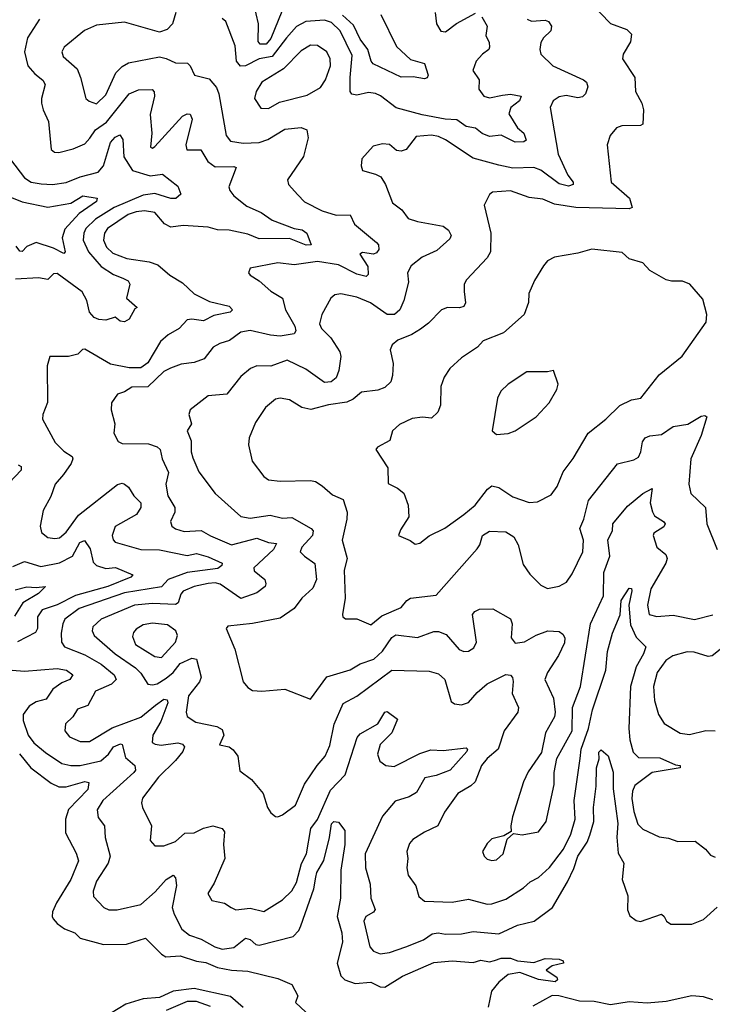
# Model space of a CAD drawing. Extents: x 1843161 to 1959474, y 907081 to 1016326.
# Tile 197 of 256: x 1851704 to 1854683, y 1001348 to 1005583. Entities that reach past the tile are written whole.
import ezdxf

# ---------------------------------------------------------------- set-up
doc = ezdxf.new("R2010")
doc.units = 0

msp = doc.modelspace()

# ---------------------------------------------------------------- linework, layer by layer
at = {"layer": '0CON20XD'}
for points in [[(1854160.8, 1005655), (1854245, 1005567.1), (1854315, 1005541.1), (1854335, 1005521.2), (1854331.4, 1005488.6), (1854299.1, 1005435), (1854297.5, 1005415), (1854350.5, 1005335), (1854352.2, 1005275), (1854380, 1005225), (1854387.7, 1005195), (1854385, 1005134), (1854375, 1005128.6), (1854293.9, 1005126.1), (1854271.4, 1005118.6), (1854244, 1005085), (1854230.8, 1005045), (1854248.5, 1004885), (1854326.7, 1004815), (1854338.8, 1004775), (1854325, 1004770), (1854095.7, 1004775.7), (1854005, 1004790.3), (1853955, 1004811.2), (1853895, 1004819.1), (1853815, 1004847.3), (1853738.3, 1004841.7), (1853725, 1004831.2), (1853702.5, 1004785), (1853730, 1004665), (1853729.6, 1004585), (1853715, 1004558.6), (1853626, 1004465), (1853615.8, 1004445), (1853616, 1004414), (1853621.2, 1004365), (1853615, 1004350), (1853595.6, 1004344.4), (1853545, 1004345.4), (1853519.2, 1004335), (1853462.5, 1004277.5), (1853428, 1004252), (1853390.9, 1004229.1), (1853331.2, 1004205), (1853305.7, 1004184.3), (1853297.3, 1004162.7), (1853311.1, 1004105), (1853307.3, 1004052.7), (1853300, 1004025), (1853275, 1004001.9), (1853245, 1003989.5), (1853175, 1003981.1), (1853139, 1003951), (1853111.8, 1003938.2), (1853033, 1003927), (1852956.2, 1003906.2), (1852918, 1003915), (1852865, 1003948.1), (1852825, 1003955.7), (1852805, 1003950.8), (1852762, 1003915), (1852719.1, 1003850.9), (1852691.1, 1003785), (1852688.2, 1003755), (1852704.6, 1003684.6), (1852755, 1003618), (1852775, 1003604.3), (1852825, 1003598.1), (1852955, 1003601.4), (1852976.9, 1003596.9), (1853005, 1003578.8), (1853049.5, 1003539.5), (1853095, 1003518.8), (1853112.2, 1003465), (1853111.2, 1003435), (1853090.9, 1003345), (1853112.3, 1003265), (1853100.4, 1003215), (1853104.6, 1003095), (1853092.9, 1003025), (1853094.3, 1003014.3), (1853105, 1003006.2), (1853155, 1003006.2), (1853215, 1002980), (1853261.2, 1003018.8), (1853345, 1003054.4), (1853369.2, 1003085), (1853385.3, 1003094.7), (1853495, 1003108.6), (1853672.5, 1003307.5), (1853683.5, 1003325), (1853694.5, 1003365), (1853725, 1003382.7), (1853795, 1003380), (1853828.9, 1003358.9), (1853847.8, 1003325), (1853869.5, 1003239.5), (1853898.2, 1003198.2), (1853945, 1003151.2), (1853975, 1003136.2), (1854025, 1003147.1), (1854056.1, 1003163.9), (1854080.4, 1003199.6), (1854125.9, 1003294.1), (1854129.6, 1003345), (1854113.9, 1003395), (1854131, 1003435), (1854150.7, 1003515), (1854275, 1003673.5), (1854345, 1003690.4), (1854365, 1003701.1), (1854376.1, 1003725), (1854382.3, 1003767.7), (1854394.2, 1003785), (1854415, 1003793.8), (1854465, 1003798.5), (1854515, 1003833.8), (1854577.2, 1003842.8), (1854635, 1003878.5), (1854650.6, 1003880.6), (1854660, 1003875), (1854635.6, 1003795), (1854591.4, 1003695), (1854581.8, 1003585), (1854591.1, 1003545), (1854653.8, 1003485), (1854659.3, 1003415), (1854703.6, 1003305)], [(1852831.6, 1005618.4), (1852785, 1005502), (1852765, 1005477.8), (1852738.3, 1005478.3), (1852730.1, 1005490.1), (1852731.8, 1005565), (1852710.9, 1005650.9)], [(1851790, 1005585), (1851738.2, 1005505), (1851724.7, 1005445), (1851740, 1005385), (1851769.8, 1005349.8), (1851803.6, 1005323.6), (1851814.1, 1005305), (1851798.5, 1005245), (1851798.8, 1005225), (1851805.5, 1005195), (1851828.2, 1005145), (1851840, 1005025), (1851853.8, 1005013.8), (1851872.6, 1005012.6), (1851935, 1005027.3), (1851985, 1005050), (1852005.6, 1005074.4), (1852030.9, 1005109.1), (1852077.6, 1005142.4), (1852175.7, 1005264.3), (1852215, 1005281.2), (1852273.6, 1005283.6), (1852282.5, 1005272.5), (1852284.5, 1005255), (1852265.4, 1005175), (1852272.9, 1005095), (1852266.7, 1005035), (1852275, 1005030.8), (1852285, 1005038.6), (1852405, 1005168.5), (1852425, 1005178.9), (1852437.5, 1005177.5), (1852446.2, 1005155), (1852418.9, 1005045), (1852423.4, 1005023.4), (1852483.9, 1005023.9), (1852513.5, 1004973.5), (1852545, 1004950.3), (1852625, 1004951.8), (1852635, 1004947.1), (1852603.8, 1004865), (1852608.2, 1004848.2), (1852625.5, 1004825), (1852680.6, 1004780.6), (1852743.3, 1004753.3), (1852790.7, 1004720.7), (1852884.7, 1004685.3), (1852919, 1004679), (1852940, 1004665), (1852957.5, 1004615), (1852936.8, 1004613.2), (1852865, 1004642.5), (1852735, 1004640.8), (1852685, 1004660.7), (1852605, 1004678.7), (1852555, 1004679.3), (1852515, 1004690.3), (1852407.7, 1004697.7), (1852355, 1004691.1), (1852326.7, 1004705), (1852285, 1004754), (1852240.8, 1004760.7), (1852205, 1004757), (1852170.8, 1004745), (1852082.5, 1004685), (1852068.6, 1004665), (1852064.7, 1004635), (1852077.9, 1004605), (1852105, 1004578.7), (1852165, 1004556), (1852261.2, 1004541.2), (1852298.8, 1004528.8), (1852350.6, 1004485), (1852405, 1004451.5), (1852454.3, 1004404.3), (1852520.6, 1004370.6), (1852605, 1004350.5), (1852619.1, 1004335), (1852610, 1004325), (1852539.1, 1004310.9), (1852495, 1004287.6), (1852444.8, 1004295.2), (1852425, 1004292.1), (1852390.6, 1004255), (1852342.7, 1004227.3), (1852310.5, 1004199.5), (1852255, 1004107.9), (1852225, 1004085.4), (1852174.7, 1004085.3), (1852095, 1004101.8), (1851985, 1004165.5), (1851975, 1004164.4), (1851954, 1004145), (1851915, 1004134.6), (1851833.8, 1004135), (1851822.5, 1004095), (1851823.7, 1003936.3), (1851804.4, 1003885), (1851802.9, 1003865), (1851857.3, 1003765), (1851895, 1003727.5), (1851930.6, 1003705), (1851932.9, 1003695), (1851925.7, 1003674.3), (1851893.1, 1003626.9), (1851856.9, 1003585), (1851837.9, 1003532.1), (1851805, 1003472.5)], [(1852375.9, 1005614.1), (1852361.1, 1005565), (1852339.2, 1005540.8), (1852305, 1005530.4), (1852155, 1005572.2), (1852035, 1005560.5), (1851982.6, 1005537.4), (1851896.2, 1005465), (1851886, 1005445), (1851890.8, 1005425), (1851951.7, 1005371.7), (1851965.6, 1005334.4), (1851988.6, 1005245), (1852002.8, 1005232.8), (1852035, 1005221.5), (1852075, 1005260.5), (1852117.9, 1005355), (1852145, 1005382.5), (1852172.5, 1005397.5), (1852305, 1005423.2), (1852335, 1005416.9), (1852375, 1005397.3), (1852425.9, 1005395.9), (1852437.5, 1005385), (1852455.8, 1005345), (1852519.5, 1005329.5), (1852551.3, 1005291.3), (1852561.6, 1005265), (1852592.8, 1005085), (1852610.7, 1005060.7), (1852665, 1005052.2), (1852735, 1005055.7), (1852771.9, 1005068.1), (1852845, 1005112.1), (1852915, 1005119.4), (1852939.4, 1005109.4), (1852944.4, 1005075), (1852925.6, 1004995), (1852855.7, 1004895), (1852860, 1004875), (1852900.6, 1004830.6), (1852929.6, 1004799.6), (1853005, 1004761.1), (1853065, 1004742), (1853125, 1004743.5), (1853144.4, 1004704.4), (1853238.9, 1004625), (1853246.9, 1004615), (1853248.6, 1004595), (1853239.4, 1004580.6), (1853226.7, 1004575), (1853178.6, 1004581.4), (1853167.5, 1004575), (1853201.6, 1004521.6), (1853203.4, 1004486.6), (1853195, 1004478.8), (1853155, 1004488.7), (1853075, 1004528.8), (1852985, 1004542.9), (1852885, 1004528.9), (1852815, 1004537.1), (1852695.9, 1004514.1), (1852688.8, 1004495), (1852696.2, 1004485), (1852735, 1004460), (1852785, 1004415.6), (1852834.4, 1004385), (1852847.9, 1004335), (1852888, 1004265), (1852892.2, 1004245), (1852885, 1004232.1), (1852825, 1004222.7), (1852783.2, 1004226.8), (1852695, 1004245.9), (1852655, 1004239.2), (1852606.3, 1004203.7), (1852565, 1004190.9), (1852537.1, 1004175), (1852497.1, 1004125), (1852455, 1004108.9), (1852398.7, 1004101.3), (1852352.5, 1004085), (1852325, 1004070), (1852255, 1004004.3), (1852187.3, 1004002.7), (1852155, 1003981.9), (1852125, 1003972.9), (1852100, 1003935), (1852098.1, 1003905), (1852114.2, 1003845), (1852109.5, 1003805), (1852128.3, 1003768.3), (1852145, 1003760), (1852258.3, 1003758.3), (1852296.1, 1003746.1), (1852308.1, 1003735), (1852316.5, 1003695), (1852344.4, 1003635), (1852333.6, 1003585), (1852341.5, 1003535), (1852372, 1003485), (1852371.1, 1003465), (1852353.5, 1003425), (1852358.6, 1003405), (1852375, 1003392.7), (1852411.6, 1003381.6), (1852485, 1003385.8), (1852525, 1003362.5), (1852615, 1003324.8), (1852725, 1003353.5), (1852775, 1003333.8), (1852809.6, 1003329.6), (1852796.6, 1003305), (1852711.2, 1003225), (1852712.9, 1003212.9), (1852758.5, 1003175), (1852763.6, 1003156.4), (1852760, 1003145), (1852725, 1003118.5), (1852655, 1003093.8), (1852567.1, 1003155), (1852545, 1003160.9), (1852515, 1003158.6), (1852454.4, 1003145), (1852408.2, 1003125), (1852397.6, 1003112.4), (1852386.6, 1003075), (1852375, 1003067.4), (1852275, 1003072.1), (1852197.5, 1003065), (1852055, 1003004.6), (1852018.8, 1002971.2), (1852015.5, 1002955), (1852024.6, 1002935), (1852115.3, 1002855), (1852202.9, 1002795), (1852225, 1002772.7), (1852255, 1002725.6), (1852275, 1002721.8), (1852295, 1002726.8), (1852335, 1002751.3), (1852364.1, 1002775.9), (1852395, 1002814.3), (1852445, 1002837.1), (1852465, 1002832.9), (1852485.4, 1002755), (1852478, 1002735), (1852430.3, 1002675), (1852420.4, 1002605), (1852425, 1002585.8), (1852461.3, 1002561.3), (1852552.9, 1002542.9), (1852575, 1002530), (1852581.9, 1002505), (1852564.1, 1002464.1), (1852605, 1002456), (1852623, 1002443), (1852642, 1002415), (1852651.8, 1002351.8), (1852701.9, 1002315), (1852752, 1002255), (1852770, 1002195), (1852785, 1002172), (1852805, 1002156), (1852815, 1002154), (1852835, 1002162.5), (1852890.5, 1002205), (1852929.6, 1002295), (1852984.3, 1002375.7), (1853018.7, 1002415), (1853038.3, 1002461.7), (1853057.4, 1002552.6), (1853095, 1002641.5), (1853155, 1002672.9), (1853305, 1002785.5), (1853465, 1002781.1), (1853505, 1002770), (1853533.1, 1002745), (1853560.5, 1002650.5), (1853575, 1002640.6), (1853605, 1002635.5), (1853635, 1002645.6), (1853671.2, 1002688.8), (1853715, 1002726), (1853795, 1002766), (1853815, 1002763.3), (1853823.9, 1002753.9), (1853826.7, 1002736.7), (1853822, 1002685), (1853850, 1002625), (1853847.3, 1002605), (1853787.3, 1002525), (1853761.5, 1002445), (1853714.5, 1002405), (1853690.4, 1002375), (1853662.7, 1002305), (1853645, 1002287.1), (1853588.9, 1002255), (1853531.9, 1002175), (1853502.5, 1002115), (1853445, 1002088.9), (1853395, 1002056.7), (1853380.7, 1002039.3), (1853369.5, 1002005), (1853374.4, 1001975), (1853368.9, 1001935), (1853375, 1001903.3), (1853407.4, 1001857.4), (1853421.3, 1001811.3), (1853445, 1001791.4), (1853565, 1001786.8), (1853635, 1001799.6), (1853715, 1001778.2), (1853735, 1001780), (1853795, 1001800), (1853871.7, 1001848.3), (1853900.5, 1001875), (1853935, 1001893.1), (1853983.4, 1001936.6), (1854042.8, 1002015), (1854075, 1002080), (1854093.4, 1002145), (1854089, 1002225), (1854114.8, 1002405), (1854119.5, 1002445), (1854150.4, 1002535), (1854167.9, 1002615), (1854225.9, 1002785), (1854233, 1002865), (1854254.5, 1002945), (1854287.2, 1003022.8), (1854291.7, 1003085), (1854325, 1003137.5), (1854335, 1003136.2), (1854336.7, 1003126.7), (1854324.7, 1003065.3), (1854330.9, 1002980.9), (1854355, 1002927.5), (1854397.8, 1002885), (1854387.9, 1002855), (1854355, 1002799.4), (1854331.4, 1002715), (1854324, 1002535), (1854329, 1002485), (1854342.8, 1002432.8), (1854365, 1002409.3), (1854457.8, 1002407.8), (1854525, 1002378.5), (1854545.2, 1002375.2), (1854545.5, 1002365), (1854425, 1002345.6), (1854350.5, 1002289.5), (1854339.2, 1002265), (1854336.9, 1002233.1), (1854345, 1002178), (1854363.4, 1002123.4), (1854385, 1002101.5), (1854455, 1002068.1), (1854495, 1002063.1), (1854535, 1002048.6), (1854609.1, 1002049.1), (1854653.3, 1002015), (1854675, 1001988.8), (1854695, 1001981.2)], [(1853887.1, 1005585), (1853905, 1005576.4), (1853965, 1005580.8), (1853978.6, 1005575), (1853991.4, 1005555), (1853989.2, 1005535), (1853957.5, 1005505), (1853945.7, 1005485), (1853941.4, 1005455), (1853946, 1005435), (1853998, 1005385), (1854129.2, 1005325), (1854141.4, 1005315), (1854147.5, 1005295), (1854137.5, 1005265), (1854125, 1005251.4), (1854105, 1005247.9), (1854055, 1005256.7), (1854025, 1005250.9), (1853998.6, 1005235), (1853985.8, 1005205), (1854019.6, 1005005), (1854062.5, 1004915), (1854084.7, 1004885), (1854085, 1004874.6), (1854065, 1004867.1), (1854025, 1004876.7), (1853945, 1004935.6), (1853915, 1004947.6), (1853825, 1004944.2), (1853765, 1004958), (1853655, 1004987), (1853535.9, 1005065.9), (1853505, 1005080.8), (1853475, 1005086.1), (1853408.9, 1005081.1), (1853366, 1005025), (1853345, 1005017.5), (1853325, 1005020), (1853295, 1005045.8), (1853265, 1005048.8), (1853225, 1005040), (1853176.2, 1004985), (1853172.9, 1004955), (1853178.8, 1004935), (1853235, 1004919.4), (1853256.9, 1004906.9), (1853277.8, 1004875), (1853308.1, 1004795), (1853347.5, 1004765), (1853375, 1004728.1), (1853415, 1004714.7), (1853525, 1004695.3), (1853548.3, 1004678.3), (1853559.4, 1004655), (1853555, 1004640), (1853498.9, 1004591.1), (1853435, 1004561.5), (1853387.5, 1004525), (1853372.5, 1004495), (1853376.2, 1004455), (1853356.2, 1004375), (1853340, 1004335), (1853315.7, 1004315), (1853285, 1004315.3), (1853212.5, 1004365), (1853155, 1004390.3), (1853085, 1004404.5), (1853059.6, 1004400.4), (1853042.9, 1004385), (1853004.1, 1004315.9), (1852994.3, 1004275), (1853002, 1004255), (1853042.5, 1004215), (1853081.4, 1004155), (1853085.7, 1004135), (1853077.5, 1004075), (1853065, 1004042.5), (1853043.3, 1004025), (1853015, 1004023.3), (1852935, 1004080), (1852855, 1004119.1), (1852785, 1004092.4), (1852725, 1004094.5), (1852697.4, 1004082.6), (1852655, 1004048.6), (1852595, 1003972.7), (1852515, 1003965.5), (1852438.1, 1003905), (1852432.5, 1003885), (1852443.3, 1003845), (1852424.5, 1003815), (1852441.5, 1003771.5), (1852442.4, 1003725), (1852449.2, 1003699.2)], [(1853692, 1005595), (1853714.3, 1005555), (1853708.9, 1005515), (1853723.5, 1005485), (1853725.5, 1005464.5), (1853722.5, 1005455), (1853695, 1005435.6), (1853667.3, 1005405), (1853652.9, 1005365), (1853680.5, 1005325), (1853678.9, 1005285), (1853700, 1005255), (1853725, 1005246.7), (1853781.2, 1005258.8), (1853815, 1005263.3), (1853861.4, 1005255), (1853853.3, 1005235), (1853816.4, 1005205), (1853808.3, 1005178.3), (1853845, 1005118), (1853872.5, 1005095), (1853882, 1005065), (1853872.7, 1005057.3), (1853835, 1005057), (1853775, 1005086.9), (1853725, 1005080.4), (1853693.8, 1005093.8), (1853665, 1005116.1), (1853625, 1005123.6), (1853585, 1005152.9), (1853534.6, 1005155.4), (1853435, 1005173.5), (1853324, 1005204), (1853256.4, 1005256.4), (1853235, 1005266.2), (1853205, 1005270.3), (1853155, 1005258.9), (1853133, 1005263), (1853125.8, 1005275), (1853125.2, 1005335), (1853135, 1005430), (1853082.6, 1005535), (1853045, 1005571.6), (1853015, 1005580.7), (1852934.4, 1005575), (1852895.4, 1005554.6), (1852852.1, 1005505), (1852790.5, 1005425), (1852735, 1005414.3), (1852675, 1005385.2), (1852653.6, 1005383.6), (1852637.1, 1005405), (1852631.2, 1005471.2), (1852591.1, 1005575), (1852575, 1005589.1)], [(1853256.9, 1005605), (1853325, 1005467.8), (1853385, 1005412.1), (1853445.6, 1005395), (1853460.8, 1005345), (1853457.1, 1005332.9), (1853445, 1005329.4), (1853397.1, 1005337.1), (1853345, 1005336), (1853224, 1005394), (1853215.4, 1005405.4), (1853201, 1005455), (1853169.2, 1005499.2), (1853139.6, 1005559.6), (1853092.5, 1005602.5)], [(1853491.2, 1005615), (1853496.7, 1005565), (1853515, 1005534.3), (1853535, 1005531.1), (1853583.4, 1005566.6), (1853665, 1005610.8)], [(1852775, 1005201.5), (1852821.5, 1005228.5), (1852940.8, 1005259.2), (1852997.8, 1005292.2), (1853019.5, 1005325), (1853041.6, 1005385), (1853039.3, 1005415), (1853025, 1005444.4), (1852985, 1005471.9), (1852955, 1005473.5), (1852915, 1005449.2), (1852838.6, 1005371.4), (1852745.5, 1005315), (1852721.5, 1005275), (1852714.6, 1005244.6), (1852742.1, 1005202.1), (1852775, 1005201.5)], [(1851665, 1004981.5), (1851725, 1004903.8), (1851754.3, 1004884.3), (1851797.2, 1004877.2), (1851845, 1004874.2), (1851905, 1004883.7), (1851965, 1004907.8), (1852042.1, 1004927.9), (1852064.8, 1004955.2), (1852095.4, 1005055), (1852115, 1005077.9), (1852135, 1005087.5), (1852147.5, 1005067.5), (1852152.9, 1004992.9), (1852189.2, 1004935), (1852265, 1004912.2), (1852319.3, 1004919.3), (1852385, 1004867.1), (1852397.1, 1004832.9), (1852375.6, 1004814.4), (1852355, 1004813.8), (1852285.6, 1004835.6), (1852235, 1004828.1), (1852110.8, 1004775), (1852030.5, 1004725), (1851989.2, 1004685), (1851980.2, 1004665), (1851977.6, 1004635), (1851999.8, 1004585), (1852055, 1004521.6), (1852107.8, 1004487.8), (1852147.8, 1004472.2), (1852170.7, 1004460.7), (1852178.4, 1004445), (1852163.5, 1004385), (1852210, 1004345), (1852200.3, 1004339.7), (1852174.8, 1004295.2), (1852155, 1004284), (1852137, 1004287), (1852115, 1004303.3), (1852075, 1004291.2), (1852045, 1004294), (1852025, 1004302.9), (1852004.8, 1004324.8), (1851993.2, 1004375), (1851972.7, 1004412.7), (1851865, 1004490.9), (1851849.3, 1004490.7), (1851825, 1004465.6), (1851785, 1004473.6), (1851687.1, 1004467.1)], [(1851655, 1004823.8), (1851715, 1004800.5), (1851825, 1004777), (1851925, 1004793.5), (1851976.2, 1004825), (1852037.1, 1004815), (1852035, 1004801.5), (1851960.2, 1004749.8), (1851898.1, 1004681.9), (1851887.2, 1004645), (1851899.5, 1004585), (1851895, 1004577.5), (1851850.1, 1004600.1), (1851775, 1004625.3), (1851735, 1004607.5), (1851715, 1004586.9), (1851705, 1004587.8), (1851689.8, 1004609.8)], [(1853405, 1003326.7), (1853425, 1003332), (1853465, 1003363.8), (1853533.2, 1003396.8), (1853615, 1003454.5), (1853663.2, 1003495), (1853716.5, 1003563.5), (1853735, 1003578.8), (1853765, 1003571.3), (1853825, 1003530.4), (1853895, 1003506.5), (1853930.9, 1003509.1), (1853989.8, 1003540.2), (1854015.6, 1003575), (1854042.2, 1003637.8), (1854085, 1003696), (1854149.2, 1003805), (1854225, 1003864.4), (1854285, 1003924.4), (1854335, 1003948.2), (1854375.7, 1003955), (1854455, 1004056), (1854554.2, 1004135.8), (1854657.4, 1004282.6), (1854659.2, 1004315), (1854641.7, 1004381.7), (1854585.8, 1004445.8), (1854555, 1004459.2), (1854508.3, 1004458.3), (1854485, 1004464), (1854415, 1004504.4), (1854385, 1004537.5), (1854325, 1004554.2), (1854295, 1004582), (1854165, 1004596.1), (1854105, 1004579.2), (1854005, 1004562.5), (1853975, 1004545.6), (1853956.7, 1004525), (1853918.2, 1004461.8), (1853894.4, 1004405), (1853893, 1004367), (1853874.4, 1004315), (1853785, 1004236.9), (1853697.6, 1004202.4), (1853673.8, 1004175), (1853605, 1004128.1), (1853555, 1004082.5), (1853530, 1004045), (1853515.8, 1004005), (1853514.4, 1003925), (1853502.5, 1003895), (1853475, 1003869.5), (1853436.7, 1003873.3), (1853391.7, 1003868.3), (1853337.3, 1003842.7), (1853308, 1003815), (1853296.6, 1003773.4), (1853243.8, 1003745), (1853236.2, 1003735), (1853287.8, 1003655), (1853288.8, 1003588.8), (1853328.6, 1003568.6), (1853356.2, 1003546.2), (1853375.8, 1003495), (1853377.5, 1003445), (1853341.7, 1003388.3), (1853334.1, 1003364.1), (1853383.6, 1003343.6), (1853405, 1003326.7)], [(1853755, 1003798.8), (1853805, 1003804), (1853835.7, 1003814.3), (1853925.3, 1003874.7), (1853982.2, 1003935), (1854015, 1003993.3), (1854020.8, 1004015), (1854000, 1004075), (1853975, 1004068.8), (1853885, 1004068.1), (1853805, 1004015.6), (1853774.3, 1003985), (1853760, 1003955), (1853736.7, 1003815), (1853755, 1003798.8)], [(1852449.2, 1003699.2), (1852475, 1003638.9), (1852545.6, 1003545), (1852655, 1003446.7), (1852695, 1003438.5), (1852781.5, 1003451.5), (1852835, 1003439.5), (1852875, 1003442), (1852958.1, 1003395), (1852966.5, 1003385), (1852963.3, 1003365), (1852917.7, 1003315), (1852911.1, 1003295), (1852928.9, 1003275), (1852973.9, 1003243.9), (1852980.3, 1003175), (1852965, 1003137.8), (1852917.5, 1003095), (1852885, 1003051.1), (1852825, 1003009.6), (1852705, 1002986.7), (1852600, 1002975), (1852592.5, 1002965), (1852630, 1002875), (1852665.7, 1002735), (1852685, 1002710.8), (1852705, 1002697.5), (1852745.5, 1002694.5), (1852845, 1002703.3), (1852955, 1002660.8), (1853025, 1002755.9), (1853125, 1002786.6), (1853168.1, 1002811.9), (1853227.5, 1002832.5), (1853265, 1002867.1), (1853305, 1002926.2), (1853322.8, 1002937.2), (1853415, 1002925.3), (1853485, 1002951.8), (1853505, 1002952), (1853538.4, 1002938.4), (1853595, 1002874.7), (1853615, 1002866.2), (1853635, 1002867.3), (1853658.1, 1002881.9), (1853668.7, 1002905), (1853651.1, 1003025), (1853661.7, 1003038.3), (1853681.7, 1003048.3), (1853739, 1003049), (1853815, 1003005.5), (1853822.8, 1002985), (1853818.4, 1002925), (1853835, 1002901.8), (1853875, 1002906.8), (1853925, 1002936), (1853975.3, 1002954.7), (1854025, 1002950.9), (1854040.3, 1002940.3), (1854048.9, 1002925), (1854046.8, 1002903.2), (1854021.5, 1002848.5), (1853974.6, 1002775), (1853963.2, 1002745), (1853999.6, 1002665), (1854007.7, 1002605), (1854003.8, 1002585), (1853966.2, 1002515), (1853948.9, 1002431.1), (1853891.9, 1002348.1), (1853870.6, 1002305), (1853824.2, 1002154.2), (1853816.2, 1002115), (1853818.3, 1002091.7), (1853786.7, 1002073.3), (1853735, 1002060), (1853715, 1002040), (1853694.2, 1002005), (1853702, 1001985), (1853715, 1001972.5), (1853735, 1001966), (1853755, 1001969.2), (1853783.8, 1001995), (1853801.2, 1002058.8), (1853827.5, 1002082.5), (1853865, 1002077.5), (1853935, 1002090), (1853968.5, 1002135), (1854003.6, 1002293.6), (1854003.2, 1002345), (1854014, 1002406), (1854080, 1002525), (1854081.8, 1002625), (1854116.2, 1002715), (1854159.6, 1002985), (1854214.8, 1003105), (1854216.6, 1003205), (1854242.6, 1003275), (1854233.6, 1003346.4), (1854254.4, 1003385), (1854255.6, 1003415), (1854318.9, 1003491.1), (1854385, 1003544.6), (1854425, 1003566.2), (1854415.2, 1003505), (1854426.3, 1003466.3), (1854435, 1003449.3), (1854473.5, 1003425), (1854480, 1003415), (1854475, 1003401.2), (1854432, 1003375), (1854428.8, 1003365), (1854444.3, 1003314.3), (1854482.9, 1003282.9), (1854489.5, 1003265), (1854483.8, 1003245), (1854418.2, 1003135), (1854404, 1003065), (1854411.4, 1003025), (1854445, 1003015.9), (1854515, 1003022.1), (1854606.6, 1003003.4), (1854685, 1003023.3)], [(1851698.5, 1003668.5), (1851711.5, 1003661.5), (1851711.1, 1003645), (1851634.7, 1003565)], [(1851805, 1003472.5), (1851792.1, 1003405), (1851798.1, 1003378.1), (1851826.1, 1003356.1), (1851855, 1003351.1), (1851875, 1003354.7), (1851905, 1003379.6), (1851957.4, 1003452.6), (1852125, 1003584.4), (1852145, 1003589.4), (1852155, 1003585.7), (1852172.2, 1003572.2), (1852195.6, 1003535), (1852225.3, 1003505.3), (1852225.6, 1003485.6), (1852206.4, 1003455), (1852115, 1003403.8), (1852101.9, 1003365), (1852105.8, 1003345.7), (1852115.2, 1003335.2), (1852225, 1003304.1), (1852305, 1003302.3), (1852425, 1003278.8), (1852465, 1003287), (1852515, 1003272.9), (1852575.6, 1003245), (1852574.4, 1003235), (1852556.7, 1003223.3), (1852425, 1003205.5), (1852342.9, 1003175), (1852315, 1003143.2), (1852155, 1003117.4), (1851959.7, 1003050.3), (1851899.2, 1003005), (1851889.5, 1002985), (1851883.3, 1002945), (1851883.6, 1002905), (1851897.8, 1002885), (1851985, 1002851), (1852055, 1002811), (1852111.2, 1002765), (1852118.9, 1002745), (1852100, 1002725), (1852030.4, 1002695), (1851997.3, 1002632.7), (1851953.1, 1002616.9), (1851933.1, 1002585), (1851901.4, 1002555), (1851898.1, 1002525), (1851918.1, 1002498.1), (1851965, 1002478.7), (1852005, 1002478.2), (1852102.8, 1002537.2), (1852225, 1002582.7), (1852288.2, 1002635), (1852325, 1002660), (1852338, 1002658), (1852341.1, 1002645), (1852311.3, 1002565), (1852276.7, 1002505), (1852274.2, 1002474.3), (1852286.4, 1002466.4), (1852313.1, 1002463.1), (1852385, 1002472.4), (1852405, 1002466.9), (1852413.6, 1002455), (1852405.4, 1002435), (1852375, 1002396.1), (1852301.9, 1002325), (1852232.9, 1002235), (1852228.8, 1002215), (1852232.7, 1002195), (1852271.8, 1002115), (1852265, 1002052.5), (1852285, 1002030), (1852325, 1002029.2), (1852375, 1002048.9), (1852415, 1002083.6), (1852455, 1002085.7), (1852495, 1002105.8), (1852535, 1002115.8), (1852575, 1002104.2), (1852585, 1002090), (1852580.4, 1002035), (1852586.2, 1001975), (1852540.9, 1001869.1), (1852513.5, 1001825), (1852530.8, 1001795), (1852585, 1001782.7), (1852614, 1001764), (1852634.5, 1001754.5), (1852695, 1001761.3), (1852755, 1001747.5), (1852835, 1001797.5), (1852875, 1001835.6), (1852895, 1001872.5), (1852916.7, 1001953.3), (1852938.4, 1001995), (1852956.2, 1002103.8), (1852985, 1002143.2), (1853041.6, 1002268.4), (1853104.1, 1002335), (1853155.3, 1002495), (1853168.5, 1002511.5), (1853245.1, 1002554.9), (1853275, 1002604.2), (1853285, 1002607.1), (1853328.9, 1002575), (1853304.3, 1002515.7), (1853254.8, 1002465), (1853243.8, 1002423.8), (1853253.2, 1002393.2), (1853278.8, 1002375), (1853315, 1002371.2), (1853425, 1002426.9), (1853472.8, 1002442.8), (1853525, 1002440), (1853625, 1002450.6), (1853630, 1002445), (1853627.1, 1002435), (1853555.4, 1002355), (1853495, 1002331.5), (1853447.2, 1002322.8), (1853411.4, 1002258.6), (1853379.7, 1002240.3), (1853318.9, 1002221.1), (1853265, 1002156.9), (1853190.3, 1001995), (1853191.2, 1001935), (1853211.2, 1001865), (1853214.6, 1001805), (1853233.7, 1001756.3), (1853226.3, 1001743.7), (1853193.3, 1001725), (1853184.7, 1001705), (1853210.6, 1001595), (1853226.4, 1001576.4), (1853255, 1001564.4), (1853295, 1001570.9), (1853365, 1001595.4), (1853441.4, 1001625), (1853478.4, 1001651.6), (1853504.7, 1001655.3), (1853535, 1001649.6), (1853605, 1001650.4), (1853655, 1001660.8), (1853765, 1001651.2), (1853845, 1001688.2), (1853917.5, 1001705), (1853996.2, 1001765), (1854060.7, 1001875), (1854088.3, 1001931.7), (1854104.3, 1001985.7), (1854144.3, 1002045), (1854156.8, 1002075), (1854173, 1002135), (1854171.6, 1002195), (1854183.1, 1002286.9), (1854184.7, 1002365), (1854196.3, 1002403.7), (1854195, 1002432.5), (1854205, 1002442), (1854235, 1002416.7), (1854256.4, 1002346.4), (1854257.2, 1002275), (1854276.2, 1002125), (1854272.7, 1002067.3), (1854277.8, 1001997.8), (1854302.1, 1001955), (1854295.4, 1001885), (1854320.5, 1001815), (1854318.6, 1001755), (1854328.7, 1001728.7), (1854355, 1001708.6), (1854375, 1001704.5), (1854465, 1001735.6), (1854476.2, 1001726.2), (1854485.8, 1001705), (1854505, 1001693.1), (1854595, 1001693.1), (1854645, 1001712.7), (1854704.5, 1001765.5)], [(1851675, 1003231.4), (1851725, 1003253.2), (1851795, 1003231.4), (1851875, 1003246.6), (1851931.1, 1003275), (1851963.3, 1003335), (1851983.5, 1003343.5), (1852007.2, 1003307.2), (1852020.3, 1003250.3), (1852034.5, 1003235), (1852075, 1003222.2), (1852116.9, 1003226.9), (1852191.2, 1003195), (1852182.9, 1003185), (1852083.8, 1003145), (1851944.1, 1003105.9), (1851865, 1003065.9), (1851801.5, 1003045), (1851781.4, 1003015), (1851780.6, 1002965), (1851772.6, 1002947.4), (1851695, 1002906.5)], [(1851685, 1003130.3), (1851735, 1003144.1), (1851775, 1003140.3), (1851815.8, 1003145), (1851785.6, 1003115), (1851717.5, 1003075), (1851682.6, 1003017.4)], [(1852315, 1002840), (1852374.7, 1002905), (1852383.1, 1002935), (1852375.6, 1002955), (1852339.8, 1002979.8), (1852275, 1002987.2), (1852235, 1002980), (1852205, 1002961.9), (1852193.3, 1002946.7), (1852189.8, 1002930.2), (1852202.3, 1002895), (1852285, 1002844.7), (1852315, 1002840)], [(1854745, 1002897.1), (1854682.7, 1002847.3), (1854665, 1002843.9), (1854605, 1002862.8), (1854575, 1002864.7), (1854512.8, 1002847.2), (1854483.2, 1002826.8), (1854445.9, 1002775), (1854430, 1002715), (1854434.6, 1002655), (1854451.1, 1002595), (1854476.3, 1002556.3), (1854545, 1002514.5), (1854585, 1002507.9), (1854655, 1002525.5), (1854695, 1002524.4)], [(1851672, 1002785), (1851725, 1002780.5), (1851865, 1002792), (1851906, 1002785), (1851932.9, 1002765), (1851920.8, 1002745), (1851885, 1002730.5), (1851846.9, 1002703.1), (1851819, 1002661), (1851775, 1002648.8), (1851745, 1002630), (1851720, 1002595), (1851719.2, 1002569.2), (1851741.2, 1002505), (1851765, 1002472.2), (1851815, 1002431.6), (1851885, 1002383.6), (1851925, 1002375.3), (1851965, 1002375.6), (1852053.5, 1002395), (1852085.9, 1002424.1), (1852107.9, 1002455), (1852138.1, 1002468.1), (1852145.6, 1002465), (1852159.9, 1002409.9), (1852200, 1002375), (1852202.2, 1002355), (1852195.5, 1002345), (1852062.1, 1002225), (1852038.2, 1002185), (1852041.8, 1002151.8), (1852069.6, 1002115), (1852071.8, 1002065), (1852094, 1001985), (1852085.2, 1001954.8), (1852035, 1001877.1), (1852021.1, 1001835), (1852022.3, 1001812.3), (1852066, 1001765), (1852087.5, 1001755), (1852124, 1001754), (1852225, 1001777.6), (1852287.7, 1001832.3), (1852335, 1001885.4), (1852365, 1001903.8), (1852375, 1001892.5), (1852378.3, 1001858.3), (1852360.9, 1001765), (1852369.1, 1001735), (1852401.4, 1001671.4), (1852435, 1001644.7), (1852485, 1001628.4), (1852543.3, 1001595), (1852575, 1001585.3), (1852625, 1001592), (1852675, 1001632.7), (1852695, 1001626.9), (1852720, 1001605), (1852735, 1001602.3), (1852880, 1001640), (1852905, 1001666.1), (1852913.8, 1001685), (1852969.8, 1001845), (1852977.6, 1001895), (1852982.8, 1001915), (1853012.9, 1001967.1), (1853037.4, 1002065), (1853045.3, 1002124.7), (1853055.4, 1002134.6), (1853075, 1002131.3), (1853102.2, 1002095), (1853102.6, 1002035), (1853085.8, 1001925), (1853084.7, 1001805), (1853070, 1001725), (1853089.7, 1001655), (1853093.1, 1001615), (1853069.6, 1001525), (1853085, 1001470), (1853103.1, 1001453.1), (1853147, 1001437), (1853215, 1001442.7), (1853255, 1001423.6), (1853275, 1001421), (1853350.7, 1001469.3), (1853485, 1001527.2), (1853565, 1001534.7), (1853655, 1001527.2), (1853688.2, 1001538.2), (1853725, 1001531.1), (1853745.9, 1001535.9), (1853775, 1001545.7), (1853815, 1001547.1), (1853845, 1001535.6), (1853915, 1001527.2), (1853965, 1001544.7), (1854025, 1001541.5), (1854041.2, 1001535), (1854043.3, 1001525), (1853995, 1001513.6), (1853968, 1001495), (1854014.6, 1001465), (1854017.1, 1001452.9), (1854006.7, 1001445), (1853935, 1001454.1), (1853855, 1001485.3), (1853805, 1001476), (1853765, 1001442.9), (1853733.5, 1001405), (1853719.1, 1001335)], [(1851703.3, 1002425), (1851752.9, 1002365), (1851839.1, 1002299.1), (1851873.5, 1002283.5), (1851905, 1002283.4), (1851985, 1002307), (1852001.9, 1002301.9), (1851997.5, 1002272.5), (1851914.8, 1002185.2), (1851901.6, 1002145), (1851901.5, 1002085), (1851947.4, 1001997.4), (1851956.8, 1001965), (1851924.1, 1001885), (1851862.7, 1001785), (1851845.9, 1001745), (1851844, 1001725), (1851849.1, 1001715), (1851865.4, 1001695), (1851896.9, 1001673.1), (1851942.2, 1001655), (1851965, 1001632.9), (1852065, 1001605.8), (1852163.6, 1001606.4), (1852245, 1001632.5), (1852313.7, 1001563.7), (1852332.4, 1001552.4), (1852395, 1001556.3), (1852465, 1001533.6), (1852505, 1001527.3), (1852555, 1001506.4), (1852615.3, 1001494.7), (1852685, 1001490.9), (1852815, 1001458.8), (1852875, 1001432.5), (1852900, 1001385), (1852890, 1001355), (1852935, 1001313.5)], [(1852665, 1001333.5), (1852610.9, 1001380.9), (1852454.3, 1001415.7), (1852365, 1001403.8), (1852305, 1001376.6), (1852235, 1001371.7), (1852161, 1001349), (1852095, 1001309)], [(1852525, 1001338.1), (1852465, 1001360.7), (1852425, 1001359.7), (1852335, 1001321)], [(1854685, 1001366.9), (1854645, 1001379.7), (1854595, 1001384.3), (1854485, 1001359.6), (1854403.2, 1001353.2), (1854325, 1001358.6), (1854244.8, 1001345.2), (1854175, 1001360.6), (1854111.7, 1001361.7), (1854022.5, 1001385), (1853995, 1001385.2), (1853910.7, 1001339.3)]]:
    msp.add_lwpolyline(points, dxfattribs=at)

doc.saveas('drawing.dxf')
